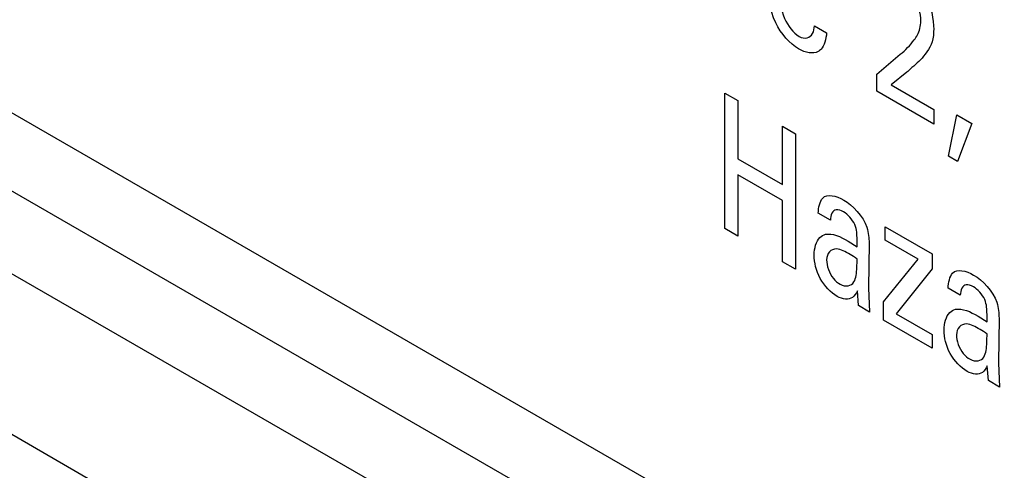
# Model space of a CAD drawing. Header units: inches. Extents: x 0 to 22, y 0 to 17.
# Tile 34 of 75: x 3.019 to 3.317, y 11.92 to 12.056. Entities that reach past the tile are written whole.
import ezdxf

# ---------------------------------------------------------------- set-up
doc = ezdxf.new("R2010")
doc.units = ezdxf.units.IN
doc.header["$LTSCALE"] = 1.21
doc.header["$MEASUREMENT"] = 0
doc.layers.get('0').update_dxf_attribs({"linetype": 'CONTINUOUS'})

msp = doc.modelspace()

# ---------------------------------------------------------------- linework, layer by layer
at = {"color": 3, "linetype": 'CONTINUOUS'}
for p, q in [((2.413927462, 12.3763388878), (3.809756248, 11.5704048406)), ((3.7683905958, 11.5706169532), (2.4284232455, 12.3442973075))]:
    msp.add_line(p, q, dxfattribs=at)
at = {"color": 7, "linetype": 'CONTINUOUS'}
for p, q in [((2.418683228, 12.3249173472), (3.5134443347, 11.6928160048)), ((2.397840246, 12.2883924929), (3.4926013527, 11.6562911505))]:
    msp.add_line(p, q, dxfattribs=at)
at = {"color": 40, "linetype": 'CONTINUOUS'}
for p, q in [((3.2593885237, 12.0545859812), (3.263076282, 12.0524567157)), ((3.2782486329, 12.0399474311), (3.2853560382, 12.0459486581)), ((3.2782486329, 12.0347866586), (3.2782486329, 12.0399474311)), ((3.2873604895, 12.0405331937), (3.2826081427, 12.036748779)), ((3.2826081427, 12.036748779), (3.2955265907, 12.029289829)), ((3.2323524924, 12.0342216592), (3.2362798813, 12.0319540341)), ((3.2323524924, 11.9932473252), (3.2323524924, 12.0342216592)), ((3.2955265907, 12.0248105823), (3.2782486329, 12.0347866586)), ((3.2362798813, 12.0319540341), (3.2362798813, 12.0143625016)), ((3.2955265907, 12.029289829), (3.2955265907, 12.0248105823)), ((3.299934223, 12.0151124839), (3.3024464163, 12.0276258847)), ((3.3024464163, 12.0276258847), (3.3070023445, 12.0249953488)), ((3.249745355, 12.0241792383), (3.2536727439, 12.0219116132)), ((3.249745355, 12.0065877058), (3.249745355, 12.0241792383)), ((3.3070023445, 12.0249953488), (3.3026045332, 12.0135706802)), ((3.2536727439, 12.0219116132), (3.2536727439, 11.9809372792)), ((3.2362798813, 12.0143625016), (3.249745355, 12.0065877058)), ((3.3026045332, 12.0135706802), (3.299934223, 12.0151124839)), ((3.249745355, 12.00170476), (3.2362798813, 12.0094795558)), ((3.2362798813, 12.0094795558), (3.2362798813, 11.9909797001)), ((3.249745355, 11.9832049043), (3.249745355, 12.00170476)), ((3.264208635, 11.995739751), (3.2605159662, 11.9978718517)), ((3.2362798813, 11.9909797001), (3.2323524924, 11.9932473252)), ((3.2808285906, 11.9937458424), (3.2949992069, 11.9855639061)), ((3.2808285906, 11.9897201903), (3.2808285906, 11.9937458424)), ((3.2696268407, 11.9894327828), (3.272298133, 11.9877191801)), ((3.275909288, 11.988868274), (3.2757511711, 11.9753381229)), ((3.2907987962, 11.9839635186), (3.2808285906, 11.9897201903)), ((3.2949992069, 11.9855639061), (3.2949992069, 11.9810234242)), ((3.2536727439, 11.9809372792), (3.249745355, 11.9832049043)), ((3.2802776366, 11.971080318), (3.2907987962, 11.9839635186)), ((3.2949992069, 11.9810234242), (3.2841284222, 11.9674938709)), ((3.2727292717, 11.9699342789), (3.2723747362, 11.9743971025)), ((3.2757511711, 11.9753381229), (3.2760674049, 11.9680068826)), ((3.303492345, 11.9730578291), (3.2997996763, 11.9751899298)), ((3.2802776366, 11.9655759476), (3.2802776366, 11.971080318)), ((3.2760674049, 11.9680068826), (3.2727292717, 11.9699342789)), ((3.2949992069, 11.9570758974), (3.2802776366, 11.9655759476)), ((3.2841284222, 11.9674938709), (3.2949992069, 11.9612172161)), ((3.3089105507, 11.9667508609), (3.311581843, 11.9650372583)), ((3.3151929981, 11.9661863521), (3.3150348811, 11.9526562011)), ((3.2949992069, 11.9612172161), (3.2949992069, 11.9570758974)), ((3.3120129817, 11.947252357), (3.3116584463, 11.9517151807)), ((3.3150348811, 11.9526562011), (3.315351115, 11.9453249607)), ((3.315351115, 11.9453249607), (3.3120129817, 11.947252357))]:
    msp.add_line(p, q, dxfattribs=at)
for centre, radius, start, end in [((3.2591339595, 11.9663381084), 0.0220533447, 53.350079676, 59.9455507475), ((3.2983924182, 11.9436177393), 0.0220992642, 53.3570564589, 59.953507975)]:
    msp.add_arc(centre, radius, start, end, dxfattribs=at)
for points, knots in [([(3.2870442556, 12.0697186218), (3.2891044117, 12.0685291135), (3.2942378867, 12.0634670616), (3.295445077, 12.056531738), (3.295445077, 12.0534012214)], [0, 0, 0, 0, 0.431776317, 1, 1, 1, 1]), ([(3.2545978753, 12.0475895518), (3.252035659, 12.0490689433), (3.2459185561, 12.0560948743), (3.2454486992, 12.0637939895), (3.2454486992, 12.0674563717)], [0, 0, 0, 0, 0.4468435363, 1, 1, 1, 1]), ([(3.2490981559, 12.0648956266), (3.2490657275, 12.0624156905), (3.2491641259, 12.0574993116), (3.2530681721, 12.0523317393), (3.2547520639, 12.0513594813)], [0, 0, 0, 0, 0.5624103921, 1, 1, 1, 1]), ([(3.2915609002, 12.056097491), (3.2915609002, 12.0581489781), (3.290747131, 12.0622660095), (3.2880045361, 12.0645692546), (3.2872023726, 12.0650324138)], [0, 0, 0, 0, 0.6889465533, 1, 1, 1, 1]), ([(3.2547520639, 12.0513594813), (3.2564152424, 12.0503991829), (3.2589667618, 12.0510974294), (3.2593187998, 12.053725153), (3.2593885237, 12.0545859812)], [0, 0, 0, 0, 0.6797707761, 1, 1, 1, 1]), ([(3.2895564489, 12.0502785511), (3.2899042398, 12.0507668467), (3.2909464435, 12.0523099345), (3.2915609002, 12.0544279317), (3.2915609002, 12.056097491)], [0, 0, 0, 0, 0.3232813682, 1, 1, 1, 1]), ([(3.295445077, 12.0534012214), (3.295445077, 12.0527910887), (3.2954030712, 12.0492803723), (3.2937258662, 12.0470315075), (3.2923858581, 12.0453506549)], [0, 0, 0, 0, 0.1737448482, 1, 1, 1, 1]), ([(3.2613880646, 12.0474735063), (3.2611301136, 12.0471967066), (3.2594968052, 12.0458424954), (3.2567111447, 12.0463693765), (3.2545978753, 12.0475895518)], [0, 0, 0, 0, 0.1755523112, 1, 1, 1, 1]), ([(3.2923858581, 12.0453506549), (3.2911752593, 12.0438682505), (3.2893969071, 12.042401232), (3.2876991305, 12.0408293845), (3.2873604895, 12.0405331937)], [0, 0, 0, 0, 0.8048390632, 1, 1, 1, 1]), ([(3.2681743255, 11.9982728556), (3.2674250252, 11.9987054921), (3.2651592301, 11.9996172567), (3.2642614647, 11.9972749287), (3.264208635, 11.995739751)], [0, 0, 0, 0, 0.3557437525, 1, 1, 1, 1]), ([(3.272298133, 11.9877191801), (3.272298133, 11.9884838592), (3.2722918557, 11.9905748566), (3.2722346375, 11.9929174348), (3.2715880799, 11.9944307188)], [0, 0, 0, 0, 0.3594511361, 1, 1, 1, 1]), ([(3.2593413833, 11.9851565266), (3.2593413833, 11.9873639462), (3.2601263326, 11.990246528), (3.2621244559, 11.9913314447), (3.2627934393, 11.9915072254)], [0, 0, 0, 0, 0.6979527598, 1, 1, 1, 1]), ([(3.2701787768, 11.9854263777), (3.2687912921, 11.986227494), (3.2654960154, 11.9881287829), (3.2630713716, 11.9857832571), (3.2630713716, 11.9837388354)], [0, 0, 0, 0, 0.4393467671, 1, 1, 1, 1]), ([(3.2662896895, 11.9727440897), (3.2644292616, 11.9738182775), (3.2604103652, 11.9777905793), (3.2593413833, 11.9830526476), (3.2593413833, 11.9851565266)], [0, 0, 0, 0, 0.5052079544, 1, 1, 1, 1]), ([(3.2630713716, 11.9837388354), (3.2630713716, 11.9820665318), (3.2642163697, 11.9785371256), (3.2664601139, 11.9768437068), (3.267152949, 11.9764436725)], [0, 0, 0, 0, 0.6764175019, 1, 1, 1, 1]), ([(3.2713533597, 11.9770858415), (3.2719953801, 11.9782145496), (3.272245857, 11.9806902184), (3.2722805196, 11.9831825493), (3.272298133, 11.984031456)], [0, 0, 0, 0, 0.660612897, 1, 1, 1, 1]), ([(3.2723747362, 11.9743971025), (3.2720004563, 11.9736139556), (3.2707586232, 11.9715930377), (3.2679754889, 11.9717707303), (3.2662896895, 11.9727440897)], [0, 0, 0, 0, 0.3586881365, 1, 1, 1, 1]), ([(3.3074580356, 11.9755909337), (3.3067087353, 11.9760235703), (3.3044429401, 11.9769353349), (3.3035451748, 11.9745930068), (3.303492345, 11.9730578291)], [0, 0, 0, 0, 0.3557437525, 1, 1, 1, 1]), ([(3.311581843, 11.9650372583), (3.311581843, 11.9658019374), (3.3115755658, 11.9678929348), (3.3115183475, 11.9702355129), (3.31087179, 11.971748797)], [0, 0, 0, 0, 0.3594511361, 1, 1, 1, 1]), ([(3.2986250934, 11.9624746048), (3.2986250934, 11.9646820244), (3.2994100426, 11.9675646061), (3.3014081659, 11.9686495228), (3.3020771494, 11.9688253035)], [0, 0, 0, 0, 0.6979527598, 1, 1, 1, 1]), ([(3.3055733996, 11.9500621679), (3.3037129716, 11.9511363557), (3.2996940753, 11.9551086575), (3.2986250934, 11.9603707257), (3.2986250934, 11.9624746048)], [0, 0, 0, 0, 0.5052079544, 1, 1, 1, 1]), ([(3.3094575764, 11.9627472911), (3.3080706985, 11.963548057), (3.3047763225, 11.9654476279), (3.3023501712, 11.9631045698), (3.3023501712, 11.9610597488)], [0, 0, 0, 0, 0.439190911, 1, 1, 1, 1]), ([(3.3023501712, 11.9610597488), (3.3023501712, 11.9593866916), (3.3034995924, 11.9558557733), (3.3057435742, 11.9541619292), (3.3064366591, 11.9537617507)], [0, 0, 0, 0, 0.6764372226, 1, 1, 1, 1]), ([(3.3106370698, 11.9544039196), (3.3112790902, 11.9555326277), (3.3115295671, 11.9580082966), (3.3115642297, 11.9605006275), (3.311581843, 11.9613495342)], [0, 0, 0, 0, 0.660612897, 1, 1, 1, 1]), ([(3.3116584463, 11.9517151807), (3.3112831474, 11.9509326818), (3.3100402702, 11.9489139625), (3.307258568, 11.9490891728), (3.3055733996, 11.9500621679)], [0, 0, 0, 0, 0.3588614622, 1, 1, 1, 1])]:
    msp.add_open_spline(points, degree=3, knots=knots, dxfattribs=at)
for points in [[(3.263076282, 12.0524567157), (3.2629076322, 12.0504736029), (3.2624642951, 12.0485320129), (3.2613880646, 12.0474735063)], [(3.2853560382, 12.0459486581), (3.286878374, 12.047213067), (3.2883375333, 12.0485942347), (3.2895564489, 12.0502785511)], [(3.2618918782, 12.0024706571), (3.2632378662, 12.0038421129), (3.2659543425, 12.0031868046), (3.2682509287, 12.0018607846)], [(3.2605159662, 11.9978718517), (3.2606677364, 11.9996501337), (3.2609774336, 12.0014502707), (3.2618918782, 12.0024706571)], [(3.2682509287, 12.0018607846), (3.2708775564, 12.0003442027), (3.2742185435, 11.9970112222), (3.275242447, 11.9936270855)], [(3.2715880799, 11.9944307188), (3.2709355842, 11.9960515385), (3.2694339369, 11.9975455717), (3.2681743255, 11.9982728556)], [(3.2627934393, 11.9915072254), (3.264716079, 11.9919391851), (3.2672858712, 11.9907844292), (3.2696268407, 11.9894327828)], [(3.275242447, 11.9936270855), (3.2757444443, 11.9919750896), (3.275909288, 11.9903486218), (3.275909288, 11.988868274)], [(3.2997996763, 11.9751899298), (3.2999514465, 11.9769682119), (3.3002611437, 11.9787683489), (3.3011755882, 11.9797887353)], [(3.3011755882, 11.9797887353), (3.3025215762, 11.9811601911), (3.3052380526, 11.9805048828), (3.3075346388, 11.9791788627)], [(3.267152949, 11.9764436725), (3.2688096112, 11.9754871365), (3.2705848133, 11.9758350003), (3.2713533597, 11.9770858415)], [(3.3075346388, 11.9791788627), (3.3101612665, 11.9776622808), (3.3134982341, 11.974329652), (3.3145261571, 11.9709451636)], [(3.31087179, 11.971748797), (3.3102192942, 11.9733696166), (3.3087176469, 11.9748636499), (3.3074580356, 11.9755909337)], [(3.3145261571, 11.9709451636), (3.3150281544, 11.9692931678), (3.3151929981, 11.9676666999), (3.3151929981, 11.9661863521)], [(3.3020771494, 11.9688253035), (3.303999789, 11.9692572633), (3.3065695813, 11.9681025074), (3.3089105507, 11.9667508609)], [(3.3064366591, 11.9537617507), (3.3080933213, 11.9528052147), (3.3098685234, 11.9531530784), (3.3106370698, 11.9544039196)]]:
    msp.add_open_spline(points, degree=3, dxfattribs=at)

doc.saveas('drawing.dxf')
